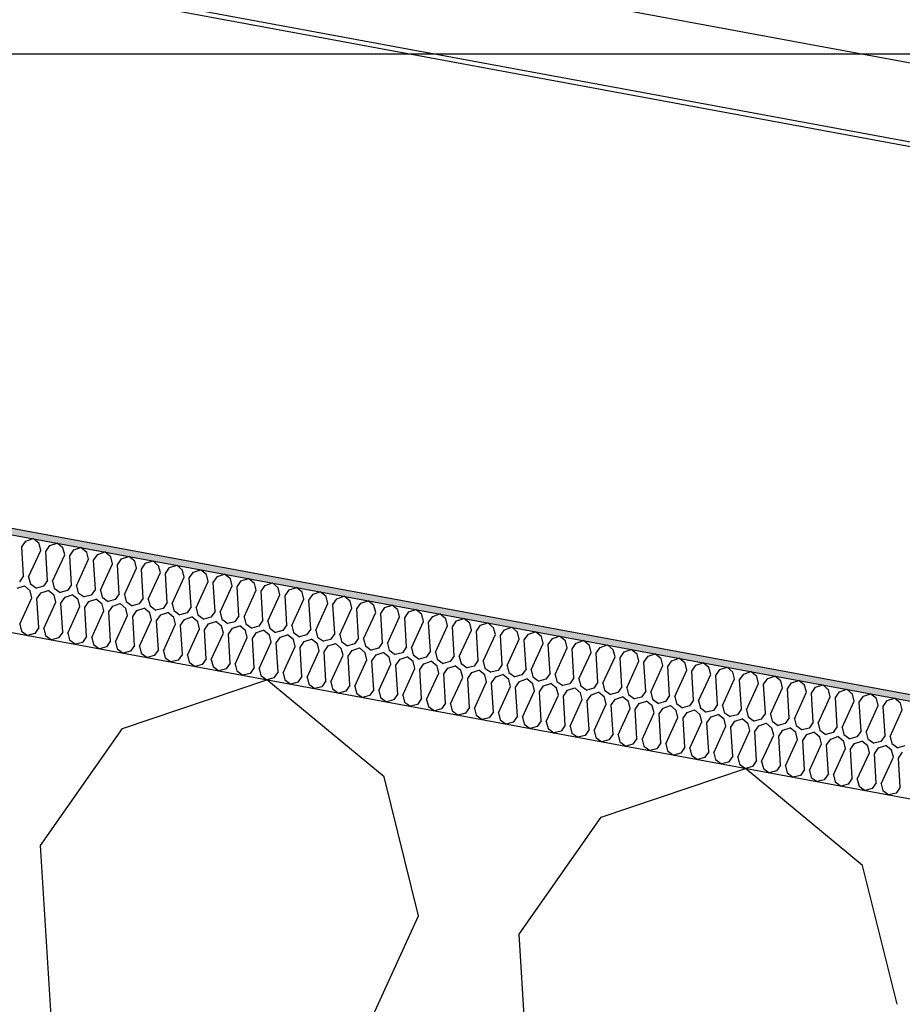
# Model space of a CAD drawing. Header units: millimetres. Extents: x -74465 to -41950, y -2141 to 15832.
# Tile 62 of 131: x -62308 to -62033, y 10973 to 11281. Entities that reach past the tile are written whole.
import ezdxf

# ---------------------------------------------------------------- set-up
doc = ezdxf.new("R2010")
doc.units = ezdxf.units.MM
doc.header["$LTSCALE"] = 0.5
doc.header["$MEASUREMENT"] = 0
doc.linetypes.add('PLINE', pattern=[0])
for name, color, linetype in [('26-- Yttertak (Skravur)(Nye konstruksjoner)', 7, 'Continuous'), ('26-- Yttertak(Nye konstruksjoner)', 7, 'Continuous'), ('262- Taktekking (Skravur)(Nye konstruksjoner)', 7, 'Continuous'), ('262- Taktekking(Nye konstruksjoner)', 7, 'Continuous'), ('265- Gesimser_ takrenner og nedløp(Nye konstruksjoner)', 7, 'Continuous')]:
    doc.layers.add(name, color=color, linetype=linetype)

# ---------------------------------------------------------------- blocks, each defined once
blk = doc.blocks.new('*X4')
at = {"layer": '26-- Yttertak (Skravur)(Nye konstruksjoner)', "linetype": 'PLINE'}
for p, q in [((-62276, 11059.56), (-62231.04, 11074.75)), ((-62194.5, 11044.45), (-62231.04, 11074.75)), ((-62301.59, 11022.97), (-62276, 11059.56)), ((-62183.73, 11001.12), (-62194.5, 11044.45)), ((-62126.79, 11031.9), (-62081.82, 11047.09)), ((-62045.29, 11016.8), (-62081.82, 11047.09)), ((-62152.38, 10995.31), (-62126.79, 11031.9)), ((-62290.41, 10841.92), (-62301.59, 11022.97)), ((-62034.51, 10973.47), (-62045.29, 11016.8)), ((-62259.06, 10836.11), (-62183.73, 11001.12)), ((-62141.19, 10814.26), (-62152.38, 10995.31))]:
    blk.add_line(p, q, dxfattribs=at)
blk = doc.blocks.new('*X5')
at = {"layer": '262- Taktekking (Skravur)(Nye konstruksjoner)', "linetype": 'PLINE'}
for p, q in [((-62306.16, 11118), (-62303.91, 11118.76)), ((-62302.08, 11117.25), (-62303.91, 11118.76)), ((-62307.44, 11116.17), (-62306.16, 11118)), ((-62306.88, 11107.12), (-62307.44, 11116.17)), ((-62305.31, 11106.83), (-62301.54, 11115.08)), ((-62301.54, 11115.08), (-62302.08, 11117.25)), ((-62299.98, 11114.79), (-62298.7, 11116.62)), ((-62298.7, 11116.62), (-62296.45, 11117.38)), ((-62294.62, 11115.87), (-62296.45, 11117.38)), ((-62294.08, 11113.7), (-62294.62, 11115.87)), ((-62292.52, 11113.41), (-62291.24, 11115.24)), ((-62291.24, 11115.24), (-62288.99, 11116)), ((-62287.16, 11114.48), (-62288.99, 11116)), ((-62299.42, 11105.74), (-62299.98, 11114.79)), ((-62297.85, 11105.45), (-62294.08, 11113.7)), ((-62291.96, 11104.36), (-62292.52, 11113.41)), ((-62290.39, 11104.07), (-62286.62, 11112.32)), ((-62286.62, 11112.32), (-62287.16, 11114.48)), ((-62285.06, 11112.03), (-62283.78, 11113.86)), ((-62284.5, 11102.97), (-62285.06, 11112.03)), ((-62283.78, 11113.86), (-62281.53, 11114.61)), ((-62279.7, 11113.1), (-62281.53, 11114.61)), ((-62279.16, 11110.93), (-62279.7, 11113.1)), ((-62277.59, 11110.64), (-62276.32, 11112.47)), ((-62276.32, 11112.47), (-62274.07, 11113.23)), ((-62272.24, 11111.72), (-62274.07, 11113.23)), ((-62282.93, 11102.68), (-62279.16, 11110.93)), ((-62277.04, 11101.59), (-62277.59, 11110.64)), ((-62275.47, 11101.3), (-62271.7, 11109.55)), ((-62271.7, 11109.55), (-62272.24, 11111.72)), ((-62270.13, 11109.26), (-62268.85, 11111.09)), ((-62269.57, 11100.21), (-62270.13, 11109.26)), ((-62268.85, 11111.09), (-62266.61, 11111.85)), ((-62264.78, 11110.33), (-62266.61, 11111.85)), ((-62264.24, 11108.17), (-62264.78, 11110.33)), ((-62262.67, 11107.88), (-62261.39, 11109.71)), ((-62261.39, 11109.71), (-62259.15, 11110.47)), ((-62257.32, 11108.95), (-62259.15, 11110.47)), ((-62256.78, 11106.79), (-62257.32, 11108.95)), ((-62253.93, 11108.32), (-62251.68, 11109.08)), ((-62249.86, 11107.57), (-62251.68, 11109.08)), ((-62306.88, 11107.12), (-62308.16, 11105.29)), ((-62305.31, 11106.83), (-62304.77, 11104.66)), ((-62268.01, 11099.92), (-62264.24, 11108.17)), ((-62262.11, 11098.83), (-62262.67, 11107.88)), ((-62260.55, 11098.53), (-62256.78, 11106.79)), ((-62255.21, 11106.49), (-62253.93, 11108.32)), ((-62254.65, 11097.44), (-62255.21, 11106.49)), ((-62249.32, 11105.4), (-62249.86, 11107.57)), ((-62247.75, 11105.11), (-62246.47, 11106.94)), ((-62246.47, 11106.94), (-62244.22, 11107.7)), ((-62242.4, 11106.19), (-62244.22, 11107.7)), ((-62241.86, 11104.02), (-62242.4, 11106.19)), ((-62239.01, 11105.56), (-62236.76, 11106.32)), ((-62234.94, 11104.8), (-62236.76, 11106.32)), ((-62308.89, 11103.26), (-62306.64, 11104.01)), ((-62304.82, 11102.5), (-62306.64, 11104.01)), ((-62304.77, 11104.66), (-62302.91, 11103.32)), ((-62300.7, 11103.91), (-62302.91, 11103.32)), ((-62299.42, 11105.74), (-62300.7, 11103.91)), ((-62297.85, 11105.45), (-62297.31, 11103.28)), ((-62297.31, 11103.28), (-62295.45, 11101.94)), ((-62291.96, 11104.36), (-62293.24, 11102.53)), ((-62290.39, 11104.07), (-62289.85, 11101.9)), ((-62284.5, 11102.97), (-62285.78, 11101.14)), ((-62253.09, 11097.15), (-62249.32, 11105.4)), ((-62247.19, 11096.06), (-62247.75, 11105.11)), ((-62245.62, 11095.77), (-62241.86, 11104.02)), ((-62240.29, 11103.73), (-62239.01, 11105.56)), ((-62239.73, 11094.68), (-62240.29, 11103.73)), ((-62234.4, 11102.64), (-62234.94, 11104.8)), ((-62232.83, 11102.35), (-62231.55, 11104.18)), ((-62231.55, 11104.18), (-62229.3, 11104.94)), ((-62227.48, 11103.42), (-62229.3, 11104.94)), ((-62226.94, 11101.25), (-62227.48, 11103.42)), ((-62225.37, 11100.96), (-62224.09, 11102.79)), ((-62224.09, 11102.79), (-62221.84, 11103.55)), ((-62220.01, 11102.04), (-62221.84, 11103.55)), ((-62308.04, 11092.08), (-62304.28, 11100.33)), ((-62304.28, 11100.33), (-62304.82, 11102.5)), ((-62302.71, 11100.04), (-62301.43, 11101.87)), ((-62302.15, 11090.99), (-62302.71, 11100.04)), ((-62301.43, 11101.87), (-62299.18, 11102.63)), ((-62297.36, 11101.12), (-62299.18, 11102.63)), ((-62296.82, 11098.95), (-62297.36, 11101.12)), ((-62293.24, 11102.53), (-62295.45, 11101.94)), ((-62295.25, 11098.66), (-62293.97, 11100.49)), ((-62293.97, 11100.49), (-62291.72, 11101.25)), ((-62289.9, 11099.73), (-62291.72, 11101.25)), ((-62289.36, 11097.57), (-62289.9, 11099.73)), ((-62289.85, 11101.9), (-62287.99, 11100.56)), ((-62285.78, 11101.14), (-62287.99, 11100.56)), ((-62286.51, 11099.11), (-62284.26, 11099.87)), ((-62282.43, 11098.35), (-62284.26, 11099.87)), ((-62282.93, 11102.68), (-62282.39, 11100.52)), ((-62282.39, 11100.52), (-62280.53, 11099.17)), ((-62278.32, 11099.76), (-62280.53, 11099.17)), ((-62277.04, 11101.59), (-62278.32, 11099.76)), ((-62275.47, 11101.3), (-62274.93, 11099.13)), ((-62269.57, 11100.21), (-62270.85, 11098.38)), ((-62268.01, 11099.92), (-62267.47, 11097.75)), ((-62238.16, 11094.39), (-62234.4, 11102.64)), ((-62232.27, 11093.29), (-62232.83, 11102.35)), ((-62230.7, 11093), (-62226.94, 11101.25)), ((-62224.81, 11091.91), (-62225.37, 11100.96)), ((-62223.24, 11091.62), (-62219.48, 11099.87)), ((-62219.48, 11099.87), (-62220.01, 11102.04)), ((-62217.91, 11099.58), (-62216.63, 11101.41)), ((-62216.63, 11101.41), (-62214.38, 11102.17)), ((-62212.55, 11100.66), (-62214.38, 11102.17)), ((-62212.01, 11098.49), (-62212.55, 11100.66)), ((-62210.45, 11098.2), (-62209.17, 11100.03)), ((-62209.17, 11100.03), (-62206.92, 11100.79)), ((-62205.09, 11099.27), (-62206.92, 11100.79)), ((-62300.58, 11090.7), (-62296.82, 11098.95)), ((-62294.69, 11089.61), (-62295.25, 11098.66)), ((-62293.12, 11089.32), (-62289.36, 11097.57)), ((-62287.79, 11097.28), (-62286.51, 11099.11)), ((-62287.23, 11088.22), (-62287.79, 11097.28)), ((-62281.9, 11096.19), (-62282.43, 11098.35)), ((-62280.33, 11095.89), (-62279.05, 11097.72)), ((-62279.05, 11097.72), (-62276.8, 11098.48)), ((-62274.97, 11096.97), (-62276.8, 11098.48)), ((-62274.44, 11094.8), (-62274.97, 11096.97)), ((-62274.93, 11099.13), (-62273.07, 11097.79)), ((-62270.85, 11098.38), (-62273.07, 11097.79)), ((-62271.59, 11096.34), (-62269.34, 11097.1)), ((-62267.51, 11095.59), (-62269.34, 11097.1)), ((-62267.47, 11097.75), (-62265.61, 11096.41)), ((-62263.39, 11097), (-62265.61, 11096.41)), ((-62262.11, 11098.83), (-62263.39, 11097)), ((-62260.55, 11098.53), (-62260.01, 11096.37)), ((-62254.65, 11097.44), (-62255.93, 11095.61)), ((-62253.09, 11097.15), (-62252.55, 11094.99)), ((-62217.35, 11090.53), (-62217.91, 11099.58)), ((-62215.78, 11090.24), (-62212.01, 11098.49)), ((-62209.89, 11089.15), (-62210.45, 11098.2)), ((-62208.32, 11088.86), (-62204.55, 11097.11)), ((-62204.55, 11097.11), (-62205.09, 11099.27)), ((-62202.99, 11096.82), (-62201.71, 11098.64)), ((-62202.43, 11087.76), (-62202.99, 11096.82)), ((-62201.71, 11098.64), (-62199.46, 11099.4)), ((-62197.63, 11097.89), (-62199.46, 11099.4)), ((-62197.09, 11095.72), (-62197.63, 11097.89)), ((-62195.53, 11095.43), (-62194.25, 11097.26)), ((-62194.25, 11097.26), (-62192, 11098.02)), ((-62190.17, 11096.51), (-62192, 11098.02)), ((-62186.79, 11095.88), (-62184.54, 11096.64)), ((-62182.71, 11095.12), (-62184.54, 11096.64)), ((-62285.66, 11087.93), (-62281.9, 11096.19)), ((-62279.77, 11086.84), (-62280.33, 11095.89)), ((-62278.2, 11086.55), (-62274.44, 11094.8)), ((-62272.87, 11094.51), (-62271.59, 11096.34)), ((-62272.31, 11085.46), (-62272.87, 11094.51)), ((-62266.97, 11093.42), (-62267.51, 11095.59)), ((-62265.41, 11093.13), (-62264.13, 11094.96)), ((-62264.13, 11094.96), (-62261.88, 11095.72)), ((-62260.05, 11094.2), (-62261.88, 11095.72)), ((-62259.51, 11092.04), (-62260.05, 11094.2)), ((-62260.01, 11096.37), (-62258.15, 11095.03)), ((-62255.93, 11095.61), (-62258.15, 11095.03)), ((-62257.95, 11091.75), (-62256.67, 11093.58)), ((-62256.67, 11093.58), (-62254.42, 11094.34)), ((-62252.59, 11092.82), (-62254.42, 11094.34)), ((-62252.55, 11094.99), (-62250.69, 11093.64)), ((-62248.47, 11094.23), (-62250.69, 11093.64)), ((-62247.19, 11096.06), (-62248.47, 11094.23)), ((-62245.62, 11095.77), (-62245.09, 11093.6)), ((-62245.09, 11093.6), (-62243.23, 11092.26)), ((-62239.73, 11094.68), (-62241.01, 11092.85)), ((-62238.16, 11094.39), (-62237.62, 11092.22)), ((-62200.86, 11087.47), (-62197.09, 11095.72)), ((-62194.97, 11086.38), (-62195.53, 11095.43)), ((-62193.4, 11086.09), (-62189.63, 11094.34)), ((-62189.63, 11094.34), (-62190.17, 11096.51)), ((-62188.06, 11094.05), (-62186.79, 11095.88)), ((-62187.51, 11085), (-62188.06, 11094.05)), ((-62182.17, 11092.96), (-62182.71, 11095.12)), ((-62180.6, 11092.67), (-62179.32, 11094.5)), ((-62179.32, 11094.5), (-62177.08, 11095.26)), ((-62175.25, 11093.74), (-62177.08, 11095.26)), ((-62174.71, 11091.57), (-62175.25, 11093.74)), ((-62171.86, 11093.11), (-62169.62, 11093.87)), ((-62167.79, 11092.36), (-62169.62, 11093.87)), ((-62308.04, 11092.08), (-62307.51, 11089.92)), ((-62302.15, 11090.99), (-62303.43, 11089.16)), ((-62300.58, 11090.7), (-62300.05, 11088.53)), ((-62270.74, 11085.17), (-62266.97, 11093.42)), ((-62264.85, 11084.08), (-62265.41, 11093.13)), ((-62263.28, 11083.79), (-62259.51, 11092.04)), ((-62257.39, 11082.69), (-62257.95, 11091.75)), ((-62255.82, 11082.4), (-62252.05, 11090.65)), ((-62252.05, 11090.65), (-62252.59, 11092.82)), ((-62250.49, 11090.36), (-62249.21, 11092.19)), ((-62249.21, 11092.19), (-62246.96, 11092.95)), ((-62245.13, 11091.44), (-62246.96, 11092.95)), ((-62244.59, 11089.27), (-62245.13, 11091.44)), ((-62241.01, 11092.85), (-62243.23, 11092.26)), ((-62243.02, 11088.98), (-62241.74, 11090.81)), ((-62241.74, 11090.81), (-62239.5, 11091.57)), ((-62237.67, 11090.05), (-62239.5, 11091.57)), ((-62237.62, 11092.22), (-62235.77, 11090.88)), ((-62233.55, 11091.46), (-62235.77, 11090.88)), ((-62232.27, 11093.29), (-62233.55, 11091.46)), ((-62230.7, 11093), (-62230.16, 11090.84)), ((-62230.16, 11090.84), (-62228.31, 11089.5)), ((-62224.81, 11091.91), (-62226.09, 11090.08)), ((-62223.24, 11091.62), (-62222.7, 11089.45)), ((-62217.35, 11090.53), (-62218.63, 11088.7)), ((-62185.94, 11084.71), (-62182.17, 11092.96)), ((-62180.04, 11083.61), (-62180.6, 11092.67)), ((-62178.48, 11083.32), (-62174.71, 11091.57)), ((-62173.14, 11091.28), (-62171.86, 11093.11)), ((-62172.58, 11082.23), (-62173.14, 11091.28)), ((-62167.25, 11090.19), (-62167.79, 11092.36)), ((-62165.68, 11089.9), (-62164.4, 11091.73)), ((-62164.4, 11091.73), (-62162.15, 11092.49)), ((-62160.33, 11090.98), (-62162.15, 11092.49)), ((-62159.79, 11088.81), (-62160.33, 11090.98)), ((-62156.94, 11090.35), (-62154.69, 11091.11)), ((-62152.87, 11089.59), (-62154.69, 11091.11)), ((-62307.51, 11089.92), (-62305.65, 11088.57)), ((-62303.43, 11089.16), (-62305.65, 11088.57)), ((-62300.05, 11088.53), (-62298.19, 11087.19)), ((-62295.97, 11087.78), (-62298.19, 11087.19)), ((-62294.69, 11089.61), (-62295.97, 11087.78)), ((-62293.12, 11089.32), (-62292.58, 11087.15)), ((-62287.23, 11088.22), (-62288.51, 11086.4)), ((-62285.66, 11087.93), (-62285.12, 11085.77)), ((-62249.93, 11081.31), (-62250.49, 11090.36)), ((-62248.36, 11081.02), (-62244.59, 11089.27)), ((-62242.46, 11079.93), (-62243.02, 11088.98)), ((-62240.9, 11079.64), (-62237.13, 11087.89)), ((-62237.13, 11087.89), (-62237.67, 11090.05)), ((-62235.56, 11087.6), (-62234.28, 11089.43)), ((-62235, 11078.55), (-62235.56, 11087.6)), ((-62234.28, 11089.43), (-62232.04, 11090.19)), ((-62230.21, 11088.67), (-62232.04, 11090.19)), ((-62229.67, 11086.51), (-62230.21, 11088.67)), ((-62226.09, 11090.08), (-62228.31, 11089.5)), ((-62228.1, 11086.22), (-62226.82, 11088.04)), ((-62226.82, 11088.04), (-62224.57, 11088.8)), ((-62222.75, 11087.29), (-62224.57, 11088.8)), ((-62222.7, 11089.45), (-62220.84, 11088.11)), ((-62218.63, 11088.7), (-62220.84, 11088.11)), ((-62219.36, 11086.66), (-62217.11, 11087.42)), ((-62215.29, 11085.91), (-62217.11, 11087.42)), ((-62215.78, 11090.24), (-62215.24, 11088.07)), ((-62215.24, 11088.07), (-62213.38, 11086.73)), ((-62209.89, 11089.15), (-62211.17, 11087.32)), ((-62208.32, 11088.86), (-62207.78, 11086.69)), ((-62202.43, 11087.76), (-62203.71, 11085.93)), ((-62200.86, 11087.47), (-62200.32, 11085.31)), ((-62171.02, 11081.94), (-62167.25, 11090.19)), ((-62165.12, 11080.85), (-62165.68, 11089.9)), ((-62163.56, 11080.56), (-62159.79, 11088.81)), ((-62158.22, 11088.52), (-62156.94, 11090.35)), ((-62157.66, 11079.47), (-62158.22, 11088.52)), ((-62156.09, 11079.18), (-62152.33, 11087.43)), ((-62152.33, 11087.43), (-62152.87, 11089.59)), ((-62150.76, 11087.14), (-62149.48, 11088.97)), ((-62149.48, 11088.97), (-62147.23, 11089.72)), ((-62145.41, 11088.21), (-62147.23, 11089.72)), ((-62144.87, 11086.04), (-62145.41, 11088.21)), ((-62143.3, 11085.75), (-62142.02, 11087.58)), ((-62142.02, 11087.58), (-62139.77, 11088.34)), ((-62137.95, 11086.83), (-62139.77, 11088.34)), ((-62292.58, 11087.15), (-62290.73, 11085.81)), ((-62288.51, 11086.4), (-62290.73, 11085.81)), ((-62285.12, 11085.77), (-62283.26, 11084.43)), ((-62281.05, 11085.01), (-62283.26, 11084.43)), ((-62279.77, 11086.84), (-62281.05, 11085.01)), ((-62278.2, 11086.55), (-62277.66, 11084.39)), ((-62277.66, 11084.39), (-62275.8, 11083.04)), ((-62272.31, 11085.46), (-62273.59, 11083.63)), ((-62270.74, 11085.17), (-62270.2, 11083)), ((-62233.44, 11078.25), (-62229.67, 11086.51)), ((-62227.54, 11077.16), (-62228.1, 11086.22)), ((-62225.98, 11076.87), (-62222.21, 11085.12)), ((-62222.21, 11085.12), (-62222.75, 11087.29)), ((-62220.64, 11084.83), (-62219.36, 11086.66)), ((-62220.08, 11075.78), (-62220.64, 11084.83)), ((-62214.75, 11083.74), (-62215.29, 11085.91)), ((-62211.17, 11087.32), (-62213.38, 11086.73)), ((-62213.18, 11083.45), (-62211.9, 11085.28)), ((-62211.9, 11085.28), (-62209.65, 11086.04)), ((-62207.83, 11084.52), (-62209.65, 11086.04)), ((-62207.29, 11082.36), (-62207.83, 11084.52)), ((-62207.78, 11086.69), (-62205.92, 11085.35)), ((-62203.71, 11085.93), (-62205.92, 11085.35)), ((-62204.44, 11083.9), (-62202.19, 11084.66)), ((-62200.37, 11083.14), (-62202.19, 11084.66)), ((-62200.32, 11085.31), (-62198.46, 11083.96)), ((-62196.25, 11084.55), (-62198.46, 11083.96)), ((-62194.97, 11086.38), (-62196.25, 11084.55)), ((-62193.4, 11086.09), (-62192.86, 11083.92)), ((-62187.51, 11085), (-62188.78, 11083.17)), ((-62185.94, 11084.71), (-62185.4, 11082.54)), ((-62150.2, 11078.08), (-62150.76, 11087.14)), ((-62148.63, 11077.79), (-62144.87, 11086.04)), ((-62142.74, 11076.7), (-62143.3, 11085.75)), ((-62141.17, 11076.41), (-62137.41, 11084.66)), ((-62137.41, 11084.66), (-62137.95, 11086.83)), ((-62135.84, 11084.37), (-62134.56, 11086.2)), ((-62135.28, 11075.32), (-62135.84, 11084.37)), ((-62134.56, 11086.2), (-62132.31, 11086.96)), ((-62130.48, 11085.44), (-62132.31, 11086.96)), ((-62129.95, 11083.28), (-62130.48, 11085.44)), ((-62128.38, 11082.99), (-62127.1, 11084.82)), ((-62127.1, 11084.82), (-62124.85, 11085.58)), ((-62123.02, 11084.06), (-62124.85, 11085.58)), ((-62273.59, 11083.63), (-62275.8, 11083.04)), ((-62270.2, 11083), (-62268.34, 11081.66)), ((-62266.13, 11082.25), (-62268.34, 11081.66)), ((-62264.85, 11084.08), (-62266.13, 11082.25)), ((-62263.28, 11083.79), (-62262.74, 11081.62)), ((-62262.74, 11081.62), (-62260.88, 11080.28)), ((-62257.39, 11082.69), (-62258.67, 11080.86)), ((-62255.82, 11082.4), (-62255.28, 11080.24)), ((-62249.93, 11081.31), (-62251.21, 11079.48)), ((-62218.51, 11075.49), (-62214.75, 11083.74)), ((-62212.62, 11074.4), (-62213.18, 11083.45)), ((-62211.05, 11074.11), (-62207.29, 11082.36)), ((-62205.72, 11082.07), (-62204.44, 11083.9)), ((-62205.16, 11073.01), (-62205.72, 11082.07)), ((-62199.83, 11080.97), (-62200.37, 11083.14)), ((-62198.26, 11080.68), (-62196.98, 11082.51)), ((-62196.98, 11082.51), (-62194.73, 11083.27)), ((-62192.9, 11081.76), (-62194.73, 11083.27)), ((-62192.37, 11079.59), (-62192.9, 11081.76)), ((-62192.86, 11083.92), (-62191, 11082.58)), ((-62188.78, 11083.17), (-62191, 11082.58)), ((-62189.52, 11081.13), (-62187.27, 11081.89)), ((-62185.44, 11080.38), (-62187.27, 11081.89)), ((-62185.4, 11082.54), (-62183.54, 11081.2)), ((-62181.32, 11081.79), (-62183.54, 11081.2)), ((-62180.04, 11083.61), (-62181.32, 11081.79)), ((-62178.48, 11083.32), (-62177.94, 11081.16)), ((-62172.58, 11082.23), (-62173.86, 11080.4)), ((-62171.02, 11081.94), (-62170.48, 11079.77)), ((-62133.71, 11075.03), (-62129.95, 11083.28)), ((-62127.82, 11073.94), (-62128.38, 11082.99)), ((-62126.25, 11073.64), (-62122.48, 11081.9)), ((-62122.48, 11081.9), (-62123.02, 11084.06)), ((-62120.92, 11081.6), (-62119.64, 11083.43)), ((-62120.36, 11072.55), (-62120.92, 11081.6)), ((-62119.64, 11083.43), (-62117.39, 11084.19)), ((-62115.56, 11082.68), (-62117.39, 11084.19)), ((-62115.02, 11080.51), (-62115.56, 11082.68)), ((-62113.46, 11080.22), (-62112.18, 11082.05)), ((-62112.18, 11082.05), (-62109.93, 11082.81)), ((-62108.1, 11081.3), (-62109.93, 11082.81)), ((-62107.56, 11079.13), (-62108.1, 11081.3)), ((-62104.72, 11080.67), (-62102.47, 11081.43)), ((-62100.64, 11079.91), (-62102.47, 11081.43)), ((-62258.67, 11080.86), (-62260.88, 11080.28)), ((-62255.28, 11080.24), (-62253.42, 11078.89)), ((-62251.21, 11079.48), (-62253.42, 11078.89)), ((-62248.36, 11081.02), (-62247.82, 11078.85)), ((-62247.82, 11078.85), (-62245.96, 11077.51)), ((-62242.46, 11079.93), (-62243.74, 11078.1)), ((-62240.9, 11079.64), (-62240.36, 11077.47)), ((-62235, 11078.55), (-62236.28, 11076.72)), ((-62233.44, 11078.25), (-62232.9, 11076.09)), ((-62203.59, 11072.72), (-62199.83, 11080.97)), ((-62197.7, 11071.63), (-62198.26, 11080.68)), ((-62196.13, 11071.34), (-62192.37, 11079.59)), ((-62190.8, 11079.3), (-62189.52, 11081.13)), ((-62190.24, 11070.25), (-62190.8, 11079.3)), ((-62188.67, 11069.96), (-62184.91, 11078.21)), ((-62184.91, 11078.21), (-62185.44, 11080.38)), ((-62183.34, 11077.92), (-62182.06, 11079.75)), ((-62182.06, 11079.75), (-62179.81, 11080.51)), ((-62177.98, 11078.99), (-62179.81, 11080.51)), ((-62177.44, 11076.83), (-62177.98, 11078.99)), ((-62177.94, 11081.16), (-62176.08, 11079.82)), ((-62173.86, 11080.4), (-62176.08, 11079.82)), ((-62175.88, 11076.54), (-62174.6, 11078.36)), ((-62174.6, 11078.36), (-62172.35, 11079.12)), ((-62170.52, 11077.61), (-62172.35, 11079.12)), ((-62170.48, 11079.77), (-62168.62, 11078.43)), ((-62166.4, 11079.02), (-62168.62, 11078.43)), ((-62165.12, 11080.85), (-62166.4, 11079.02)), ((-62163.56, 11080.56), (-62163.02, 11078.39)), ((-62163.02, 11078.39), (-62161.16, 11077.05)), ((-62157.66, 11079.47), (-62158.94, 11077.64)), ((-62156.09, 11079.18), (-62155.56, 11077.01)), ((-62118.79, 11072.26), (-62115.02, 11080.51)), ((-62112.9, 11071.17), (-62113.46, 11080.22)), ((-62111.33, 11070.88), (-62107.56, 11079.13)), ((-62106, 11078.84), (-62104.72, 11080.67)), ((-62105.44, 11069.79), (-62106, 11078.84)), ((-62100.1, 11077.75), (-62100.64, 11079.91)), ((-62098.53, 11077.46), (-62097.26, 11079.29)), ((-62097.26, 11079.29), (-62095.01, 11080.05)), ((-62093.18, 11078.53), (-62095.01, 11080.05)), ((-62092.64, 11076.36), (-62093.18, 11078.53)), ((-62089.79, 11077.9), (-62087.55, 11078.66)), ((-62085.72, 11077.15), (-62087.55, 11078.66)), ((-62243.74, 11078.1), (-62245.96, 11077.51)), ((-62240.36, 11077.47), (-62238.5, 11076.13)), ((-62236.28, 11076.72), (-62238.5, 11076.13)), ((-62232.9, 11076.09), (-62231.04, 11074.75)), ((-62228.82, 11075.33), (-62231.04, 11074.75)), ((-62227.54, 11077.16), (-62228.82, 11075.33)), ((-62225.98, 11076.87), (-62225.44, 11074.71)), ((-62220.08, 11075.78), (-62221.36, 11073.95)), ((-62218.51, 11075.49), (-62217.98, 11073.32)), ((-62182.78, 11068.87), (-62183.34, 11077.92)), ((-62181.21, 11068.58), (-62177.44, 11076.83)), ((-62175.32, 11067.48), (-62175.88, 11076.54)), ((-62173.75, 11067.19), (-62169.98, 11075.44)), ((-62169.98, 11075.44), (-62170.52, 11077.61)), ((-62168.42, 11075.15), (-62167.14, 11076.98)), ((-62167.86, 11066.1), (-62168.42, 11075.15)), ((-62167.14, 11076.98), (-62164.89, 11077.74)), ((-62163.06, 11076.23), (-62164.89, 11077.74)), ((-62162.52, 11074.06), (-62163.06, 11076.23)), ((-62158.94, 11077.64), (-62161.16, 11077.05)), ((-62160.96, 11073.77), (-62159.68, 11075.6)), ((-62159.68, 11075.6), (-62157.43, 11076.36)), ((-62155.6, 11074.84), (-62157.43, 11076.36)), ((-62155.56, 11077.01), (-62153.7, 11075.67)), ((-62151.48, 11076.25), (-62153.7, 11075.67)), ((-62150.2, 11078.08), (-62151.48, 11076.25)), ((-62148.63, 11077.79), (-62148.09, 11075.63)), ((-62148.09, 11075.63), (-62146.24, 11074.28)), ((-62142.74, 11076.7), (-62144.02, 11074.87)), ((-62141.17, 11076.41), (-62140.63, 11074.24)), ((-62135.28, 11075.32), (-62136.56, 11073.49)), ((-62103.87, 11069.5), (-62100.1, 11077.75)), ((-62097.98, 11068.4), (-62098.53, 11077.46)), ((-62096.41, 11068.11), (-62092.64, 11076.36)), ((-62091.07, 11076.07), (-62089.79, 11077.9)), ((-62090.51, 11067.02), (-62091.07, 11076.07)), ((-62085.18, 11074.98), (-62085.72, 11077.15)), ((-62083.61, 11074.69), (-62082.33, 11076.52)), ((-62082.33, 11076.52), (-62080.09, 11077.28)), ((-62078.26, 11075.77), (-62080.09, 11077.28)), ((-62077.72, 11073.6), (-62078.26, 11075.77)), ((-62076.15, 11073.31), (-62074.87, 11075.14)), ((-62074.87, 11075.14), (-62072.62, 11075.9)), ((-62070.8, 11074.38), (-62072.62, 11075.9)), ((-62225.44, 11074.71), (-62223.58, 11073.36)), ((-62221.36, 11073.95), (-62223.58, 11073.36)), ((-62217.98, 11073.32), (-62216.12, 11071.98)), ((-62213.9, 11072.57), (-62216.12, 11071.98)), ((-62212.62, 11074.4), (-62213.9, 11072.57)), ((-62211.05, 11074.11), (-62210.52, 11071.94)), ((-62205.16, 11073.01), (-62206.44, 11071.18)), ((-62203.59, 11072.72), (-62203.05, 11070.56)), ((-62166.29, 11065.81), (-62162.52, 11074.06)), ((-62160.4, 11064.72), (-62160.96, 11073.77)), ((-62158.83, 11064.43), (-62155.06, 11072.68)), ((-62155.06, 11072.68), (-62155.6, 11074.84)), ((-62153.49, 11072.39), (-62152.21, 11074.22)), ((-62152.93, 11063.33), (-62153.49, 11072.39)), ((-62152.21, 11074.22), (-62149.97, 11074.98)), ((-62148.14, 11073.46), (-62149.97, 11074.98)), ((-62147.6, 11071.29), (-62148.14, 11073.46)), ((-62144.02, 11074.87), (-62146.24, 11074.28)), ((-62146.03, 11071), (-62144.75, 11072.83)), ((-62144.75, 11072.83), (-62142.51, 11073.59)), ((-62140.68, 11072.08), (-62142.51, 11073.59)), ((-62140.14, 11069.91), (-62140.68, 11072.08)), ((-62140.63, 11074.24), (-62138.78, 11072.9)), ((-62136.56, 11073.49), (-62138.78, 11072.9)), ((-62137.29, 11071.45), (-62135.04, 11072.21)), ((-62133.22, 11070.7), (-62135.04, 11072.21)), ((-62133.71, 11075.03), (-62133.17, 11072.86)), ((-62133.17, 11072.86), (-62131.31, 11071.52)), ((-62129.1, 11072.11), (-62131.31, 11071.52)), ((-62127.82, 11073.94), (-62129.1, 11072.11)), ((-62126.25, 11073.64), (-62125.71, 11071.48)), ((-62120.36, 11072.55), (-62121.64, 11070.72)), ((-62118.79, 11072.26), (-62118.25, 11070.1)), ((-62088.95, 11066.73), (-62085.18, 11074.98)), ((-62083.05, 11065.64), (-62083.61, 11074.69)), ((-62081.49, 11065.35), (-62077.72, 11073.6)), ((-62075.59, 11064.26), (-62076.15, 11073.31)), ((-62074.03, 11063.97), (-62070.26, 11072.22)), ((-62070.26, 11072.22), (-62070.8, 11074.38)), ((-62068.69, 11071.93), (-62067.41, 11073.75)), ((-62067.41, 11073.75), (-62065.16, 11074.51)), ((-62063.34, 11073), (-62065.16, 11074.51)), ((-62062.8, 11070.83), (-62063.34, 11073)), ((-62061.23, 11070.54), (-62059.95, 11072.37)), ((-62059.95, 11072.37), (-62057.7, 11073.13)), ((-62055.88, 11071.62), (-62057.7, 11073.13)), ((-62210.52, 11071.94), (-62208.66, 11070.6)), ((-62206.44, 11071.18), (-62208.66, 11070.6)), ((-62203.05, 11070.56), (-62201.2, 11069.22)), ((-62198.98, 11069.8), (-62201.2, 11069.22)), ((-62197.7, 11071.63), (-62198.98, 11069.8)), ((-62196.13, 11071.34), (-62195.59, 11069.17)), ((-62195.59, 11069.17), (-62193.73, 11067.83)), ((-62190.24, 11070.25), (-62191.52, 11068.42)), ((-62188.67, 11069.96), (-62188.13, 11067.79)), ((-62151.37, 11063.04), (-62147.6, 11071.29)), ((-62145.47, 11061.95), (-62146.03, 11071)), ((-62143.91, 11061.66), (-62140.14, 11069.91)), ((-62138.57, 11069.62), (-62137.29, 11071.45)), ((-62138.01, 11060.57), (-62138.57, 11069.62)), ((-62132.68, 11068.53), (-62133.22, 11070.7)), ((-62131.11, 11068.24), (-62129.83, 11070.07)), ((-62129.83, 11070.07), (-62127.58, 11070.83)), ((-62125.76, 11069.31), (-62127.58, 11070.83)), ((-62125.22, 11067.15), (-62125.76, 11069.31)), ((-62125.71, 11071.48), (-62123.85, 11070.14)), ((-62121.64, 11070.72), (-62123.85, 11070.14)), ((-62122.37, 11068.69), (-62120.12, 11069.44)), ((-62118.3, 11067.93), (-62120.12, 11069.44)), ((-62118.25, 11070.1), (-62116.39, 11068.75)), ((-62114.18, 11069.34), (-62116.39, 11068.75)), ((-62112.9, 11071.17), (-62114.18, 11069.34)), ((-62111.33, 11070.88), (-62110.79, 11068.71)), ((-62105.44, 11069.79), (-62106.72, 11067.96)), ((-62103.87, 11069.5), (-62103.33, 11067.33)), ((-62068.13, 11062.87), (-62068.69, 11071.93)), ((-62066.56, 11062.58), (-62062.8, 11070.83)), ((-62060.67, 11061.49), (-62061.23, 11070.54)), ((-62059.1, 11061.2), (-62055.34, 11069.45)), ((-62055.34, 11069.45), (-62055.88, 11071.62)), ((-62053.77, 11069.16), (-62052.49, 11070.99)), ((-62053.21, 11060.11), (-62053.77, 11069.16)), ((-62052.49, 11070.99), (-62050.24, 11071.75)), ((-62048.42, 11070.23), (-62050.24, 11071.75)), ((-62047.88, 11068.07), (-62048.42, 11070.23)), ((-62046.31, 11067.78), (-62045.03, 11069.61)), ((-62045.03, 11069.61), (-62042.78, 11070.37)), ((-62040.95, 11068.85), (-62042.78, 11070.37)), ((-62037.57, 11068.22), (-62035.32, 11068.98)), ((-62033.49, 11067.47), (-62035.32, 11068.98)), ((-62191.52, 11068.42), (-62193.73, 11067.83)), ((-62188.13, 11067.79), (-62186.27, 11066.45)), ((-62184.06, 11067.04), (-62186.27, 11066.45)), ((-62182.78, 11068.87), (-62184.06, 11067.04)), ((-62181.21, 11068.58), (-62180.67, 11066.41)), ((-62180.67, 11066.41), (-62178.81, 11065.07)), ((-62175.32, 11067.48), (-62176.6, 11065.65)), ((-62173.75, 11067.19), (-62173.21, 11065.03)), ((-62167.86, 11066.1), (-62169.14, 11064.27)), ((-62136.45, 11060.28), (-62132.68, 11068.53)), ((-62130.55, 11059.19), (-62131.11, 11068.24)), ((-62128.98, 11058.9), (-62125.22, 11067.15)), ((-62123.65, 11066.86), (-62122.37, 11068.69)), ((-62123.09, 11057.8), (-62123.65, 11066.86)), ((-62117.76, 11065.76), (-62118.3, 11067.93)), ((-62116.19, 11065.47), (-62114.91, 11067.3)), ((-62114.91, 11067.3), (-62112.66, 11068.06)), ((-62110.84, 11066.55), (-62112.66, 11068.06)), ((-62110.3, 11064.38), (-62110.84, 11066.55)), ((-62110.79, 11068.71), (-62108.93, 11067.37)), ((-62106.72, 11067.96), (-62108.93, 11067.37)), ((-62108.73, 11064.09), (-62107.45, 11065.92)), ((-62107.45, 11065.92), (-62105.2, 11066.68)), ((-62103.37, 11065.16), (-62105.2, 11066.68)), ((-62103.33, 11067.33), (-62101.47, 11065.99)), ((-62099.25, 11066.57), (-62101.47, 11065.99)), ((-62097.98, 11068.4), (-62099.25, 11066.57)), ((-62096.41, 11068.11), (-62095.87, 11065.95)), ((-62095.87, 11065.95), (-62094.01, 11064.61)), ((-62090.51, 11067.02), (-62091.79, 11065.19)), ((-62088.95, 11066.73), (-62088.41, 11064.56)), ((-62051.64, 11059.82), (-62047.88, 11068.07)), ((-62045.75, 11058.72), (-62046.31, 11067.78)), ((-62044.18, 11058.43), (-62040.42, 11066.68)), ((-62040.42, 11066.68), (-62040.95, 11068.85)), ((-62038.85, 11066.39), (-62037.57, 11068.22)), ((-62038.29, 11057.34), (-62038.85, 11066.39)), ((-62032.95, 11065.3), (-62033.49, 11067.47)), ((-62176.6, 11065.65), (-62178.81, 11065.07)), ((-62173.21, 11065.03), (-62171.35, 11063.68)), ((-62169.14, 11064.27), (-62171.35, 11063.68)), ((-62166.29, 11065.81), (-62165.75, 11063.64)), ((-62165.75, 11063.64), (-62163.89, 11062.3)), ((-62161.68, 11062.89), (-62163.89, 11062.3)), ((-62160.4, 11064.72), (-62161.68, 11062.89)), ((-62158.83, 11064.43), (-62158.29, 11062.26)), ((-62152.93, 11063.33), (-62154.21, 11061.51)), ((-62151.37, 11063.04), (-62150.83, 11060.88)), ((-62121.52, 11057.51), (-62117.76, 11065.76)), ((-62115.63, 11056.42), (-62116.19, 11065.47)), ((-62114.06, 11056.13), (-62110.3, 11064.38)), ((-62108.17, 11055.04), (-62108.73, 11064.09)), ((-62106.6, 11054.75), (-62102.84, 11063)), ((-62102.84, 11063), (-62103.37, 11065.16)), ((-62101.27, 11062.71), (-62099.99, 11064.54)), ((-62099.99, 11064.54), (-62097.74, 11065.3)), ((-62095.91, 11063.78), (-62097.74, 11065.3)), ((-62095.38, 11061.62), (-62095.91, 11063.78)), ((-62091.79, 11065.19), (-62094.01, 11064.61)), ((-62093.81, 11061.32), (-62092.53, 11063.15)), ((-62092.53, 11063.15), (-62090.28, 11063.91)), ((-62088.45, 11062.4), (-62090.28, 11063.91)), ((-62088.41, 11064.56), (-62086.55, 11063.22)), ((-62084.33, 11063.81), (-62086.55, 11063.22)), ((-62083.05, 11065.64), (-62084.33, 11063.81)), ((-62081.49, 11065.35), (-62080.95, 11063.18)), ((-62080.95, 11063.18), (-62079.09, 11061.84)), ((-62075.59, 11064.26), (-62076.87, 11062.43)), ((-62074.03, 11063.97), (-62073.49, 11061.8)), ((-62068.13, 11062.87), (-62069.41, 11061.04)), ((-62036.72, 11057.05), (-62032.95, 11065.3)), ((-62158.29, 11062.26), (-62156.43, 11060.92)), ((-62154.21, 11061.51), (-62156.43, 11060.92)), ((-62150.83, 11060.88), (-62148.97, 11059.54)), ((-62146.75, 11060.12), (-62148.97, 11059.54)), ((-62145.47, 11061.95), (-62146.75, 11060.12)), ((-62143.91, 11061.66), (-62143.37, 11059.49)), ((-62138.01, 11060.57), (-62139.29, 11058.74)), ((-62136.45, 11060.28), (-62135.91, 11058.11)), ((-62100.71, 11053.66), (-62101.27, 11062.71)), ((-62099.14, 11053.36), (-62095.38, 11061.62)), ((-62093.25, 11052.27), (-62093.81, 11061.32)), ((-62091.68, 11051.98), (-62087.91, 11060.23)), ((-62087.91, 11060.23), (-62088.45, 11062.4)), ((-62086.35, 11059.94), (-62085.07, 11061.77)), ((-62085.79, 11050.89), (-62086.35, 11059.94)), ((-62085.07, 11061.77), (-62082.82, 11062.53)), ((-62080.99, 11061.02), (-62082.82, 11062.53)), ((-62080.45, 11058.85), (-62080.99, 11061.02)), ((-62076.87, 11062.43), (-62079.09, 11061.84)), ((-62078.89, 11058.56), (-62077.61, 11060.39)), ((-62077.61, 11060.39), (-62075.36, 11061.15)), ((-62073.53, 11059.63), (-62075.36, 11061.15)), ((-62073.49, 11061.8), (-62071.63, 11060.46)), ((-62069.41, 11061.04), (-62071.63, 11060.46)), ((-62070.15, 11059.01), (-62067.9, 11059.77)), ((-62066.07, 11058.25), (-62067.9, 11059.77)), ((-62066.56, 11062.58), (-62066.03, 11060.42)), ((-62066.03, 11060.42), (-62064.17, 11059.07)), ((-62060.67, 11061.49), (-62061.95, 11059.66)), ((-62059.1, 11061.2), (-62058.56, 11059.03)), ((-62053.21, 11060.11), (-62054.49, 11058.28)), ((-62051.64, 11059.82), (-62051.1, 11057.65)), ((-62143.37, 11059.49), (-62141.51, 11058.15)), ((-62139.29, 11058.74), (-62141.51, 11058.15)), ((-62135.91, 11058.11), (-62134.05, 11056.77)), ((-62131.83, 11057.36), (-62134.05, 11056.77)), ((-62130.55, 11059.19), (-62131.83, 11057.36)), ((-62128.98, 11058.9), (-62128.45, 11056.73)), ((-62128.45, 11056.73), (-62126.59, 11055.39)), ((-62123.09, 11057.8), (-62124.37, 11055.97)), ((-62121.52, 11057.51), (-62120.99, 11055.35)), ((-62084.22, 11050.6), (-62080.45, 11058.85)), ((-62078.33, 11049.51), (-62078.89, 11058.56)), ((-62076.76, 11049.22), (-62072.99, 11057.47)), ((-62072.99, 11057.47), (-62073.53, 11059.63)), ((-62071.43, 11057.18), (-62070.15, 11059.01)), ((-62070.87, 11048.12), (-62071.43, 11057.18)), ((-62065.53, 11056.08), (-62066.07, 11058.25)), ((-62061.95, 11059.66), (-62064.17, 11059.07)), ((-62063.96, 11055.79), (-62062.68, 11057.62)), ((-62062.68, 11057.62), (-62060.44, 11058.38)), ((-62058.61, 11056.87), (-62060.44, 11058.38)), ((-62058.07, 11054.7), (-62058.61, 11056.87)), ((-62058.56, 11059.03), (-62056.71, 11057.69)), ((-62054.49, 11058.28), (-62056.71, 11057.69)), ((-62055.22, 11056.24), (-62052.98, 11057)), ((-62051.15, 11055.49), (-62052.98, 11057)), ((-62051.1, 11057.65), (-62049.25, 11056.31)), ((-62047.03, 11056.9), (-62049.25, 11056.31)), ((-62045.75, 11058.72), (-62047.03, 11056.9)), ((-62044.18, 11058.43), (-62043.64, 11056.27)), ((-62038.29, 11057.34), (-62039.57, 11055.51)), ((-62036.72, 11057.05), (-62036.18, 11054.88)), ((-62124.37, 11055.97), (-62126.59, 11055.39)), ((-62120.99, 11055.35), (-62119.13, 11054)), ((-62116.91, 11054.59), (-62119.13, 11054)), ((-62115.63, 11056.42), (-62116.91, 11054.59)), ((-62114.06, 11056.13), (-62113.52, 11053.96)), ((-62113.52, 11053.96), (-62111.67, 11052.62)), ((-62108.17, 11055.04), (-62109.45, 11053.21)), ((-62106.6, 11054.75), (-62106.06, 11052.58)), ((-62100.71, 11053.66), (-62101.99, 11051.83)), ((-62069.3, 11047.83), (-62065.53, 11056.08)), ((-62063.4, 11046.74), (-62063.96, 11055.79)), ((-62061.84, 11046.45), (-62058.07, 11054.7)), ((-62056.5, 11054.41), (-62055.22, 11056.24)), ((-62055.94, 11045.36), (-62056.5, 11054.41)), ((-62050.61, 11053.32), (-62051.15, 11055.49)), ((-62049.04, 11053.03), (-62047.76, 11054.86)), ((-62047.76, 11054.86), (-62045.51, 11055.62)), ((-62043.69, 11054.1), (-62045.51, 11055.62)), ((-62043.15, 11051.94), (-62043.69, 11054.1)), ((-62043.64, 11056.27), (-62041.78, 11054.93)), ((-62039.57, 11055.51), (-62041.78, 11054.93)), ((-62040.3, 11053.47), (-62038.05, 11054.23)), ((-62036.23, 11052.72), (-62038.05, 11054.23)), ((-62036.18, 11054.88), (-62034.32, 11053.54)), ((-62032.11, 11054.13), (-62034.32, 11053.54)), ((-62109.45, 11053.21), (-62111.67, 11052.62)), ((-62106.06, 11052.58), (-62104.2, 11051.24)), ((-62101.99, 11051.83), (-62104.2, 11051.24)), ((-62099.14, 11053.36), (-62098.6, 11051.2)), ((-62098.6, 11051.2), (-62096.74, 11049.86)), ((-62093.25, 11052.27), (-62094.53, 11050.44)), ((-62091.68, 11051.98), (-62091.14, 11049.82)), ((-62085.79, 11050.89), (-62087.07, 11049.06)), ((-62084.22, 11050.6), (-62083.68, 11048.43)), ((-62054.38, 11045.07), (-62050.61, 11053.32)), ((-62048.48, 11043.98), (-62049.04, 11053.03)), ((-62046.92, 11043.69), (-62043.15, 11051.94)), ((-62041.58, 11051.65), (-62040.3, 11053.47)), ((-62041.02, 11042.59), (-62041.58, 11051.65)), ((-62039.45, 11042.3), (-62035.69, 11050.55)), ((-62035.69, 11050.55), (-62036.23, 11052.72)), ((-62034.12, 11050.26), (-62032.84, 11052.09)), ((-62094.53, 11050.44), (-62096.74, 11049.86)), ((-62091.14, 11049.82), (-62089.28, 11048.47)), ((-62087.07, 11049.06), (-62089.28, 11048.47)), ((-62083.68, 11048.43), (-62081.82, 11047.09)), ((-62079.61, 11047.68), (-62081.82, 11047.09)), ((-62078.33, 11049.51), (-62079.61, 11047.68)), ((-62076.76, 11049.22), (-62076.22, 11047.05)), ((-62070.87, 11048.12), (-62072.15, 11046.29)), ((-62069.3, 11047.83), (-62068.76, 11045.67)), ((-62033.56, 11041.21), (-62034.12, 11050.26)), ((-62076.22, 11047.05), (-62074.36, 11045.71)), ((-62072.15, 11046.29), (-62074.36, 11045.71)), ((-62068.76, 11045.67), (-62066.9, 11044.33)), ((-62064.68, 11044.91), (-62066.9, 11044.33)), ((-62063.4, 11046.74), (-62064.68, 11044.91)), ((-62061.84, 11046.45), (-62061.3, 11044.28)), ((-62055.94, 11045.36), (-62057.22, 11043.53)), ((-62054.38, 11045.07), (-62053.84, 11042.9)), ((-62061.3, 11044.28), (-62059.44, 11042.94)), ((-62057.22, 11043.53), (-62059.44, 11042.94)), ((-62053.84, 11042.9), (-62051.98, 11041.56)), ((-62049.76, 11042.15), (-62051.98, 11041.56)), ((-62048.48, 11043.98), (-62049.76, 11042.15)), ((-62046.92, 11043.69), (-62046.38, 11041.52)), ((-62046.38, 11041.52), (-62044.52, 11040.18)), ((-62041.02, 11042.59), (-62042.3, 11040.76)), ((-62039.45, 11042.3), (-62038.92, 11040.14)), ((-62042.3, 11040.76), (-62044.52, 11040.18)), ((-62038.92, 11040.14), (-62037.06, 11038.79)), ((-62034.84, 11039.38), (-62037.06, 11038.79)), ((-62033.56, 11041.21), (-62034.84, 11039.38))]:
    blk.add_line(p, q, dxfattribs=at)

msp = doc.modelspace()

# ---------------------------------------------------------------- hatches: boundary and pattern name
at = {"layer": '262- Taktekking (Skravur)(Nye konstruksjoner)', "linetype": 'Continuous'}
msp.add_hatch(color=256, dxfattribs=at).paths.add_polyline_path([(-67556.57, 12092.29), (-60906.57, 10859.78), (-60906.57, 10861.82), (-67556.57, 12094.32)])

# ---------------------------------------------------------------- linework, layer by layer
at = {"linetype": 'PLINE', "flags": 128}
msp.add_lwpolyline([(-61901.57, 7320), (-68623.09, 7320), (-68623.09, 11270), (-61901.57, 11270)], close=True, dxfattribs=at)
at = {"layer": '262- Taktekking(Nye konstruksjoner)', "linetype": 'PLINE'}
for p, q in [((-67576.57, 12098.03), (-60906.57, 10861.82)), ((-67576.57, 12095.99), (-60906.57, 10859.78))]:
    msp.add_line(p, q, dxfattribs=at)
at = {"layer": '262- Taktekking(Nye konstruksjoner)', "linetype": 'PLINE', "flags": 128}
msp.add_lwpolyline([(-67576.57, 12065.48), (-61126.57, 10870.05), (-60926.57, 10832.98), (-60908.57, 10829.64), (-60906.57, 10829.27)], dxfattribs=at)
at = {"layer": '265- Gesimser_ takrenner og nedløp(Nye konstruksjoner)', "linetype": 'PLINE'}
for p, q in [((-60726.57, 11025.48), (-67550.35, 12290.2)), ((-67530.35, 12261.92), (-60726.57, 11000.91)), ((-67531.36, 12260.66), (-60726.57, 10999.47))]:
    msp.add_line(p, q, dxfattribs=at)

# ---------------------------------------------------------------- block references
at = {"layer": '26-- Yttertak(Nye konstruksjoner)'}
msp.add_blockref('*X4', (0, 0), dxfattribs=at)
at = {"layer": '262- Taktekking(Nye konstruksjoner)'}
msp.add_blockref('*X5', (0, 0), dxfattribs=at)

doc.saveas('drawing.dxf')
